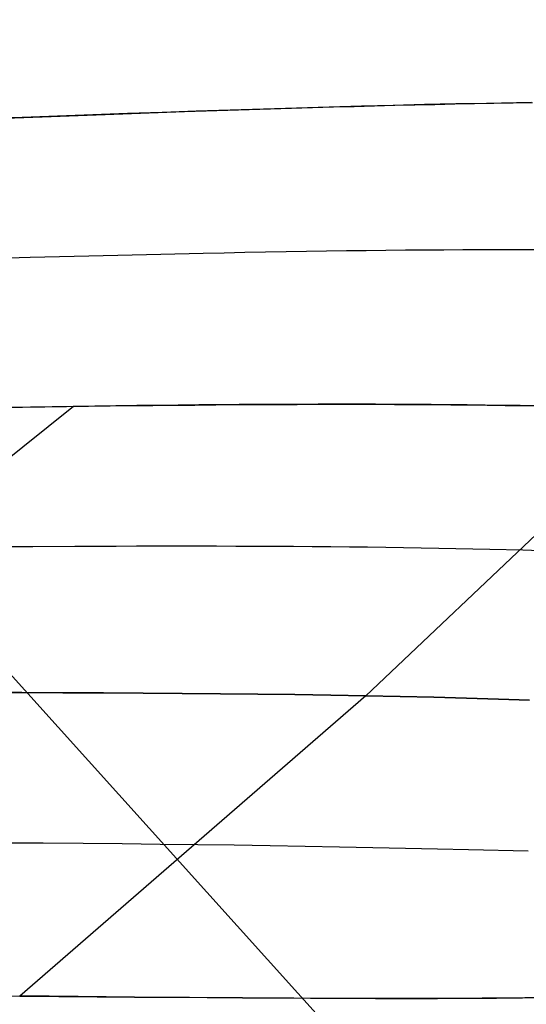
# Model space of a CAD drawing. Header units: millimetres. Extents: x -273 to 273, y -240 to 302.
# Tile 196 of 256: x 248.35 to 249.97, y -227.29 to -224.14. Entities that reach past the tile are written whole.
import ezdxf

# ---------------------------------------------------------------- set-up
doc = ezdxf.new("R2010")
doc.units = ezdxf.units.MM
doc.header["$MEASUREMENT"] = 0
doc.layers.add('IGES level 1', color=7, linetype='Continuous', true_color=0x3e413d)
doc.layers.add('IGES level 2', color=7, linetype='Continuous', true_color=0x008000)

msp = doc.modelspace()

# ---------------------------------------------------------------- linework, layer by layer
at = {"layer": 'IGES level 1'}
msp.add_line((239.3349, -216.2676, 430.9973), (253.4763, -231.9527, 6), dxfattribs=at)
at = {"layer": 'IGES level 2', "color": 31, "true_color": 0xfabe47}
for p, q in [((249.2387, -224.4245, 596.1859), (249.133, -224.4277, 596.2137)), ((249.1555, -224.427, 596.208), (249.2902, -224.423, 596.1712)), ((249.3432, -224.4214, 596.1553), (249.2387, -224.4245, 596.1859)), ((249.2902, -224.423, 596.1712), (249.3568, -224.4211, 596.1511)), ((249.4464, -224.4186, 596.1218), (249.3432, -224.4214, 596.1553)), ((249.3568, -224.4211, 596.1511), (249.4229, -224.4192, 596.1297)), ((249.4229, -224.4192, 596.1297), (249.4885, -224.4175, 596.1072)), ((249.5483, -224.416, 596.0854), (249.4464, -224.4186, 596.1218)), ((249.4885, -224.4175, 596.1072), (249.5535, -224.4158, 596.0834)), ((249.649, -224.4135, 596.0458), (249.5483, -224.416, 596.0854)), ((249.5535, -224.4158, 596.0834), (249.618, -224.4143, 596.0584)), ((249.618, -224.4143, 596.0584), (249.682, -224.4128, 596.032)), ((249.7484, -224.4114, 596.003), (249.649, -224.4135, 596.0458)), ((249.682, -224.4128, 596.032), (249.7454, -224.4114, 596.0043)), ((249.7454, -224.4114, 596.0043), (249.8083, -224.4102, 595.9752)), ((249.8464, -224.4095, 595.9568), (249.7484, -224.4114, 596.003)), ((249.8083, -224.4102, 595.9752), (249.8707, -224.409, 595.9447)), ((249.943, -224.4078, 595.9071), (249.8464, -224.4095, 595.9568)), ((249.8707, -224.409, 595.9447), (249.9325, -224.408, 595.9128)), ((249.9325, -224.408, 595.9128), (249.9937, -224.4071, 595.8794)), ((249.9909, -224.4071, 595.881), (249.943, -224.4078, 595.9071)), ((248.3607, -224.4545, 596.3412), (248.1302, -224.4631, 596.3595)), ((248.3074, -224.4565, 596.3463), (248.4533, -224.4511, 596.3318)), ((248.4744, -224.4503, 596.3294), (248.3607, -224.4545, 596.3412)), ((248.4533, -224.4511, 596.3318), (248.5974, -224.4459, 596.3143)), ((248.587, -224.4463, 596.3156), (248.4744, -224.4503, 596.3294)), ((248.6985, -224.4423, 596.2998), (248.587, -224.4463, 596.3156)), ((248.5974, -224.4459, 596.3143), (248.7398, -224.4408, 596.2934)), ((248.8088, -224.4384, 596.2818), (248.6985, -224.4423, 596.2998)), ((248.7398, -224.4408, 596.2934), (248.8803, -224.436, 596.2689)), ((248.9181, -224.4347, 596.2616), (248.8088, -224.4384, 596.2818)), ((248.8803, -224.436, 596.2689), (249.0189, -224.4314, 596.2405)), ((249.0262, -224.4311, 596.2389), (248.9181, -224.4347, 596.2616)), ((249.0189, -224.4314, 596.2405), (249.1555, -224.427, 596.208)), ((249.133, -224.4277, 596.2137), (249.0262, -224.4311, 596.2389)), ((248.667, -224.8962, 594.6374), (248.5274, -224.8996, 594.6751)), ((248.8046, -224.893, 594.5956), (248.667, -224.8962, 594.6374)), ((248.9402, -224.89, 594.5492), (248.8046, -224.893, 594.5956)), ((249.0073, -224.8887, 594.5244), (248.9402, -224.89, 594.5492)), ((249.0739, -224.8874, 594.4983), (249.0073, -224.8887, 594.5244)), ((249.1399, -224.8861, 594.471), (249.0739, -224.8874, 594.4983)), ((249.2055, -224.885, 594.4424), (249.1399, -224.8861, 594.471)), ((249.2705, -224.8839, 594.4125), (249.2055, -224.885, 594.4424)), ((249.3349, -224.883, 594.3813), (249.2705, -224.8839, 594.4125)), ((249.3989, -224.8821, 594.3488), (249.3349, -224.883, 594.3813)), ((249.4623, -224.8813, 594.3149), (249.3989, -224.8821, 594.3488)), ((249.5251, -224.8805, 594.2796), (249.4623, -224.8813, 594.3149)), ((249.5874, -224.8799, 594.2429), (249.5251, -224.8805, 594.2796)), ((249.6492, -224.8794, 594.2047), (249.5874, -224.8799, 594.2429)), ((249.7103, -224.879, 594.165), (249.6492, -224.8794, 594.2047)), ((249.7709, -224.8787, 594.1238), (249.7103, -224.879, 594.165)), ((249.831, -224.8785, 594.081), (249.7709, -224.8787, 594.1238)), ((249.8904, -224.8784, 594.0366), (249.831, -224.8785, 594.081)), ((249.9493, -224.8784, 593.9906), (249.8904, -224.8784, 594.0366)), ((250.0075, -224.8786, 593.943), (249.9493, -224.8784, 593.9906)), ((248.386, -224.9032, 594.7088), (248.2427, -224.9071, 594.7389)), ((248.5274, -224.8996, 594.6751), (248.386, -224.9032, 594.7088)), ((248.5251, -225.3796, 592.452), (247.3788, -226.2983, 587.6123)), ((248.3873, -225.3816, 592.5095), (248.2477, -225.3838, 592.5625)), ((248.291, -225.3831, 592.5463), (248.433, -225.3809, 592.4907)), ((248.5251, -225.3796, 592.452), (248.3873, -225.3816, 592.5095)), ((248.433, -225.3809, 592.4907), (248.573, -225.3789, 592.4304)), ((248.6608, -225.3778, 592.3898), (248.5251, -225.3796, 592.452)), ((248.573, -225.3789, 592.4304), (248.6422, -225.378, 592.3983)), ((248.6422, -225.378, 592.3983), (248.7109, -225.3772, 592.3651)), ((248.7279, -225.377, 592.3569), (248.6608, -225.3778, 592.3898)), ((248.7109, -225.3772, 592.3651), (248.779, -225.3764, 592.3305)), ((248.7945, -225.3763, 592.3227), (248.7279, -225.377, 592.3569)), ((248.779, -225.3764, 592.3305), (248.8466, -225.3757, 592.2946)), ((248.8606, -225.3756, 592.2872), (248.7945, -225.3763, 592.3227)), ((248.8466, -225.3757, 592.2946), (248.9137, -225.3751, 592.2573)), ((248.9261, -225.375, 592.2505), (248.8606, -225.3756, 592.2872)), ((248.9137, -225.3751, 592.2573), (248.9802, -225.3745, 592.2186)), ((248.9912, -225.3745, 592.2124), (248.9261, -225.375, 592.2505)), ((248.9802, -225.3745, 592.2186), (249.0461, -225.374, 592.1786)), ((249.0556, -225.374, 592.1729), (248.9912, -225.3745, 592.2124)), ((249.0461, -225.374, 592.1786), (249.1115, -225.3736, 592.1371)), ((249.1196, -225.3736, 592.132), (249.0556, -225.374, 592.1729)), ((249.1115, -225.3736, 592.1371), (249.1763, -225.3733, 592.0941)), ((249.183, -225.3733, 592.0897), (249.1196, -225.3736, 592.132)), ((249.1763, -225.3733, 592.0941), (249.2405, -225.373, 592.0496)), ((249.2458, -225.373, 592.046), (249.183, -225.3733, 592.0897)), ((249.2405, -225.373, 592.0496), (249.3041, -225.3729, 592.0035)), ((249.3081, -225.3729, 592.0008), (249.2458, -225.373, 592.046)), ((249.3041, -225.3729, 592.0035), (249.3672, -225.3728, 591.956)), ((249.3698, -225.3728, 591.9541), (249.3081, -225.3729, 592.0008)), ((249.3672, -225.3728, 591.956), (249.4296, -225.3728, 591.9068)), ((249.431, -225.3728, 591.9058), (249.3698, -225.3728, 591.9541)), ((249.4296, -225.3728, 591.9068), (249.4914, -225.3729, 591.856)), ((249.4915, -225.3729, 591.856), (249.431, -225.3728, 591.9058)), ((250.4274, -225.3899, 590.7438), (249.4608, -226.3058, 585.7391)), ((249.4914, -225.3729, 591.856), (249.5527, -225.3731, 591.8035)), ((249.5515, -225.3731, 591.8046), (249.4915, -225.3729, 591.856)), ((249.6109, -225.3734, 591.7516), (249.5515, -225.3731, 591.8046)), ((249.5527, -225.3731, 591.8035), (249.6133, -225.3734, 591.7494)), ((249.6697, -225.3737, 591.6969), (249.6109, -225.3734, 591.7516)), ((249.6133, -225.3734, 591.7494), (249.6733, -225.3737, 591.6935)), ((249.7279, -225.3742, 591.6406), (249.6697, -225.3737, 591.6969)), ((249.6733, -225.3737, 591.6935), (249.7326, -225.3742, 591.6359)), ((249.7855, -225.3747, 591.5826), (249.7279, -225.3742, 591.6406)), ((249.7326, -225.3742, 591.6359), (249.7914, -225.3748, 591.5765)), ((249.8425, -225.3754, 591.5228), (249.7855, -225.3747, 591.5826)), ((249.7914, -225.3748, 591.5765), (249.8495, -225.3755, 591.5154)), ((249.8989, -225.3762, 591.4613), (249.8425, -225.3754, 591.5228)), ((249.8495, -225.3755, 591.5154), (249.9069, -225.3763, 591.4524)), ((249.9546, -225.377, 591.398), (249.8989, -225.3762, 591.4613)), ((249.9069, -225.3763, 591.4524), (249.9637, -225.3772, 591.3875)), ((250.0098, -225.378, 591.3329), (249.9546, -225.377, 591.398)), ((249.9637, -225.3772, 591.3875), (250.0199, -225.3782, 591.3208)), ((248.3945, -225.8287, 590.0007), (248.258, -225.8296, 590.0796)), ((248.5289, -225.828, 589.9168), (248.3945, -225.8287, 590.0007)), ((248.5953, -225.8277, 589.8728), (248.5289, -225.828, 589.9168)), ((248.6612, -225.8275, 589.8275), (248.5953, -225.8277, 589.8728)), ((248.7266, -225.8273, 589.7809), (248.6612, -225.8275, 589.8275)), ((248.7914, -225.8272, 589.7328), (248.7266, -225.8273, 589.7809)), ((248.8556, -225.8272, 589.6833), (248.7914, -225.8272, 589.7328)), ((248.9193, -225.8272, 589.6324), (248.8556, -225.8272, 589.6833)), ((248.9824, -225.8273, 589.58), (248.9193, -225.8272, 589.6324)), ((249.045, -225.8275, 589.5262), (248.9824, -225.8273, 589.58)), ((249.107, -225.8277, 589.4708), (249.045, -225.8275, 589.5262)), ((249.1684, -225.828, 589.4138), (249.107, -225.8277, 589.4708)), ((249.2292, -225.8283, 589.3553), (249.1684, -225.828, 589.4138)), ((249.2894, -225.8288, 589.2951), (249.2292, -225.8283, 589.3553)), ((249.349, -225.8293, 589.2334), (249.2894, -225.8288, 589.2951)), ((249.408, -225.8298, 589.17), (249.349, -225.8293, 589.2334)), ((249.4664, -225.8305, 589.1049), (249.408, -225.8298, 589.17)), ((249.5242, -225.8312, 589.0382), (249.4664, -225.8305, 589.1049)), ((249.5814, -225.832, 588.9697), (249.5242, -225.8312, 589.0382)), ((249.6379, -225.8329, 588.8994), (249.5814, -225.832, 588.9697)), ((249.6939, -225.8339, 588.8274), (249.6379, -225.8329, 588.8994)), ((249.7491, -225.835, 588.7536), (249.6939, -225.8339, 588.8274)), ((249.8577, -225.8374, 588.6004), (249.7491, -225.835, 588.7536)), ((249.9637, -225.8401, 588.4397), (249.8577, -225.8374, 588.6004)), ((250.0669, -225.8432, 588.2715), (249.9637, -225.8401, 588.4397)), ((248.2257, -226.2957, 587.0764), (248.3596, -226.2958, 586.9697)), ((248.3596, -226.2958, 586.9697), (248.2257, -226.2957, 587.0764)), ((249.4608, -226.3058, 585.7391), (248.353, -227.2671, 579.2788)), ((248.3596, -226.2958, 586.9697), (248.4913, -226.2961, 586.8574)), ((248.4913, -226.2961, 586.8574), (248.3596, -226.2958, 586.9697)), ((248.4913, -226.2961, 586.8574), (248.6208, -226.2966, 586.7394)), ((248.6208, -226.2966, 586.7394), (248.4913, -226.2961, 586.8574)), ((248.6208, -226.2966, 586.7394), (248.7481, -226.2972, 586.6156)), ((248.7481, -226.2972, 586.6156), (248.6208, -226.2966, 586.7394)), ((248.7481, -226.2972, 586.6156), (248.8729, -226.2981, 586.4857)), ((248.8729, -226.2981, 586.4857), (248.7481, -226.2972, 586.6156)), ((248.8729, -226.2981, 586.4857), (248.9955, -226.2992, 586.3496)), ((248.9955, -226.2992, 586.3496), (248.8729, -226.2981, 586.4857)), ((248.9955, -226.2992, 586.3496), (249.1155, -226.3005, 586.2071)), ((249.1155, -226.3005, 586.2071), (248.9955, -226.2992, 586.3496)), ((249.1155, -226.3005, 586.2071), (249.2332, -226.302, 586.0579)), ((249.2332, -226.302, 586.0579), (249.1155, -226.3005, 586.2071)), ((249.2332, -226.302, 586.0579), (249.3483, -226.3038, 585.902)), ((249.3483, -226.3038, 585.902), (249.2332, -226.302, 586.0579)), ((249.3483, -226.3038, 585.902), (249.4608, -226.3058, 585.7391)), ((249.4608, -226.3058, 585.7391), (249.3483, -226.3038, 585.902)), ((249.4608, -226.3058, 585.7391), (249.5708, -226.3081, 585.5691)), ((249.5708, -226.3081, 585.5691), (249.4608, -226.3058, 585.7391)), ((249.5708, -226.3081, 585.5691), (249.6781, -226.3106, 585.3922)), ((249.6781, -226.3106, 585.3922), (249.5708, -226.3081, 585.5691)), ((249.6781, -226.3106, 585.3922), (249.7828, -226.3134, 585.2086)), ((249.7828, -226.3134, 585.2086), (249.6781, -226.3106, 585.3922)), ((249.7828, -226.3134, 585.2086), (249.885, -226.3164, 585.0186)), ((249.885, -226.3164, 585.0186), (249.7828, -226.3134, 585.2086)), ((249.885, -226.3164, 585.0186), (249.9845, -226.3196, 584.8225)), ((249.9845, -226.3196, 584.8225), (249.885, -226.3164, 585.0186)), ((248.4286, -226.778, 583.2982), (248.2991, -226.7771, 583.4391)), ((248.5558, -226.779, 583.1515), (248.4286, -226.778, 583.2982)), ((248.6805, -226.7801, 582.9988), (248.5558, -226.779, 583.1515)), ((248.8028, -226.7814, 582.8398), (248.6805, -226.7801, 582.9988)), ((248.9226, -226.7828, 582.6745), (248.8028, -226.7814, 582.8398)), ((249.0398, -226.7844, 582.5026), (248.9226, -226.7828, 582.6745)), ((249.1545, -226.7862, 582.3245), (249.0398, -226.7844, 582.5026)), ((249.2666, -226.7881, 582.1403), (249.1545, -226.7862, 582.3245)), ((249.3762, -226.7901, 581.9504), (249.2666, -226.7881, 582.1403)), ((249.4832, -226.7921, 581.755), (249.3762, -226.7901, 581.9504)), ((249.5878, -226.7943, 581.5543), (249.4832, -226.7921, 581.755)), ((249.6898, -226.7965, 581.3486), (249.5878, -226.7943, 581.5543)), ((249.7892, -226.7987, 581.1383), (249.6898, -226.7965, 581.3486)), ((249.9806, -226.8033, 580.7047), (249.7892, -226.7987, 581.1383)), ((248.2254, -227.2662, 579.446), (248.353, -227.2671, 579.2788)), ((248.447, -227.2678, 579.1496), (248.353, -227.2671, 579.2788)), ((248.353, -227.2671, 579.2788), (248.478, -227.268, 579.1058)), ((248.5396, -227.2685, 579.0173), (248.447, -227.2678, 579.1496)), ((248.478, -227.268, 579.1058), (248.6006, -227.269, 578.9273)), ((248.7206, -227.27, 578.7436), (248.5396, -227.2685, 579.0173)), ((248.6006, -227.269, 578.9273), (248.7207, -227.27, 578.7435)), ((248.8962, -227.2714, 578.4586), (248.7206, -227.27, 578.7436)), ((248.7207, -227.27, 578.7435), (248.8383, -227.2709, 578.5547)), ((248.8383, -227.2709, 578.5547), (248.9534, -227.2719, 578.3612)), ((249.0662, -227.2726, 578.1634), (248.8962, -227.2714, 578.4586)), ((248.9534, -227.2719, 578.3612), (249.066, -227.2727, 578.1632)), ((249.066, -227.2727, 578.1632), (249.284, -227.2741, 577.7551)), ((249.2307, -227.2736, 577.8587), (249.0662, -227.2726, 578.1634)), ((249.3897, -227.2744, 577.5456), (249.2307, -227.2736, 577.8587)), ((249.284, -227.2741, 577.7551), (249.4921, -227.275, 577.3327)), ((249.543, -227.2748, 577.2251), (249.3897, -227.2744, 577.5456)), ((249.4921, -227.275, 577.3327), (249.6904, -227.275, 576.8984)), ((249.6908, -227.2748, 576.8981), (249.543, -227.2748, 577.2251)), ((249.6904, -227.275, 576.8984), (249.8789, -227.274, 576.4545)), ((249.8329, -227.2742, 576.5658), (249.6908, -227.2748, 576.8981)), ((249.9695, -227.273, 576.2292), (249.8329, -227.2742, 576.5658)), ((249.8789, -227.274, 576.4545), (250.0576, -227.2717, 576.0035)), ((250.2266, -227.2678, 575.5487), (249.9695, -227.273, 576.2292))]:
    msp.add_line(p, q, dxfattribs=at)

doc.saveas('drawing.dxf')
